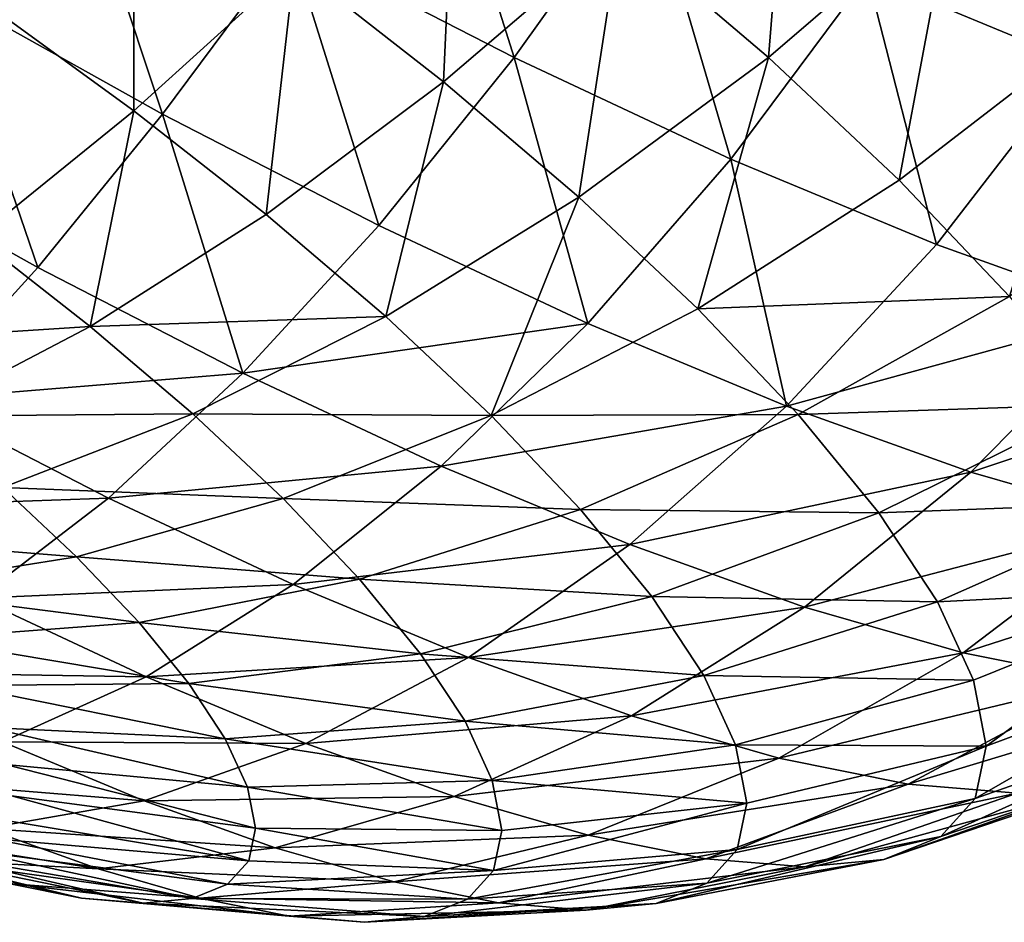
# Model space of a CAD drawing. Header units: millimetres. Extents: x 0 to 1220, y 0 to 506.
# Tile 7 of 256: x 26 to 40, y 0 to 14. Entities that reach past the tile are written whole.
import ezdxf

# ---------------------------------------------------------------- set-up
doc = ezdxf.new("R2010")
doc.units = ezdxf.units.MM
doc.header["$LTSCALE"] = 25.4
doc.layers.get('0').update_dxf_attribs({"true_color": 0xff5454})

# ---------------------------------------------------------------- blocks, each defined once
blk = doc.blocks.new('TWIG-VI-9138.STL')
at = {"color": 7, "true_color": 0xffffff}
mesh = blk.add_polyface(dxfattribs=at)
corners = [(-531.107, 33.149, 345.527), (-531.612, 28.585, 348.069), (-533.715, 30.556, 345.858), (-528.89, 31.071, 347.858)]
mesh.append_faces([[corners[k] for k in face] for face in [(0, 1, 2), (1, 0, 3)]], dxfattribs={"vtx0": -1, "color": 7})
mesh = blk.add_polyface(dxfattribs=at)
corners = [(-540.274, 28.193, 395.753), (-541.705, 32.731, 398.402), (-543.628, 29.919, 396.977), (-538.288, 30.971, 397.155)]
mesh.append_faces([[corners[k] for k in face] for face in [(0, 1, 2), (1, 0, 3)]], dxfattribs={"vtx0": -1, "color": 7})
mesh = blk.add_polyface(dxfattribs=at)
corners = [(-536.107, 32.593, 344.032), (-536.463, 28.195, 346.573), (-538.689, 30.091, 344.873), (-533.715, 30.556, 345.858)]
mesh.append_faces([[corners[k] for k in face] for face in [(0, 1, 2), (1, 0, 3)]], dxfattribs={"vtx0": -1, "color": 7})
mesh = blk.add_polyface(dxfattribs=at)
corners = [(-531.84, 28.118, 393.24), (-533.055, 32.417, 396.412), (-534.979, 29.425, 395.424), (-529.906, 31.107, 394.221)]
mesh.append_faces([[corners[k] for k in face] for face in [(0, 1, 2), (1, 0, 3)]], dxfattribs={"vtx0": -1, "color": 7})
mesh = blk.add_polyface(dxfattribs=at)
corners = [(-541.143, 32.012, 343.563), (-541.331, 27.829, 346.113), (-543.565, 29.578, 344.92), (-538.689, 30.091, 344.873)]
mesh.append_faces([[corners[k] for k in face] for face in [(0, 1, 2), (1, 0, 3)]], dxfattribs={"vtx0": -1, "color": 7})
mesh = blk.add_polyface(dxfattribs=at)
corners = [(-545.54, 27.345, 395.146), (-547.03, 31.824, 397.703), (-548.825, 29.184, 395.848), (-543.628, 29.919, 396.977)]
mesh.append_faces([[corners[k] for k in face] for face in [(0, 1, 2), (1, 0, 3)]], dxfattribs={"vtx0": -1, "color": 7})
mesh = blk.add_polyface(dxfattribs=at)
corners = [(-545.967, 31.32, 344.102), (-545.97, 27.394, 346.673), (-548.1, 28.938, 345.949), (-543.565, 29.578, 344.92)]
mesh.append_faces([[corners[k] for k in face] for face in [(0, 1, 2), (1, 0, 3)]], dxfattribs={"vtx0": -1, "color": 7})
mesh = blk.add_polyface(dxfattribs=at)
corners = [(-537.028, 26.675, 394.054), (-538.288, 30.971, 397.155), (-540.274, 28.193, 395.753), (-534.979, 29.425, 395.424)]
mesh.append_faces([[corners[k] for k in face] for face in [(0, 1, 2), (1, 0, 3)]], dxfattribs={"vtx0": -1, "color": 7})
mesh = blk.add_polyface(dxfattribs=at)
corners = [(-533.715, 30.556, 345.858), (-534.505, 26.36, 348.631), (-536.463, 28.195, 346.573), (-531.612, 28.585, 348.069)]
mesh.append_faces([[corners[k] for k in face] for face in [(0, 1, 2), (1, 0, 3)]], dxfattribs={"vtx0": -1, "color": 7})
mesh = blk.add_polyface(dxfattribs=at)
corners = [(-538.689, 30.091, 344.873), (-539.304, 26.103, 347.66), (-541.331, 27.829, 346.113), (-536.463, 28.195, 346.573)]
mesh.append_faces([[corners[k] for k in face] for face in [(0, 1, 2), (1, 0, 3)]], dxfattribs={"vtx0": -1, "color": 7})
mesh = blk.add_polyface(dxfattribs=at)
corners = [(-542.302, 25.678, 393.965), (-543.628, 29.919, 396.977), (-545.54, 27.345, 395.146), (-540.274, 28.193, 395.753)]
mesh.append_faces([[corners[k] for k in face] for face in [(0, 1, 2), (1, 0, 3)]], dxfattribs={"vtx0": -1, "color": 7})
mesh = blk.add_polyface(dxfattribs=at)
corners = [(-543.565, 29.578, 344.92), (-543.99, 25.843, 347.731), (-545.97, 27.394, 346.673), (-541.331, 27.829, 346.113)]
mesh.append_faces([[corners[k] for k in face] for face in [(0, 1, 2), (1, 0, 3)]], dxfattribs={"vtx0": -1, "color": 7})
mesh = blk.add_polyface(dxfattribs=at)
corners = [(-533.947, 25.393, 391.911), (-534.979, 29.425, 395.424), (-537.028, 26.675, 394.054), (-531.84, 28.118, 393.24)]
mesh.append_faces([[corners[k] for k in face] for face in [(0, 1, 2), (1, 0, 3)]], dxfattribs={"vtx0": -1, "color": 7})
mesh = blk.add_polyface(dxfattribs=at)
corners = [(-547.411, 25.049, 392.941), (-548.825, 29.184, 395.848), (-550.527, 26.794, 393.607), (-545.54, 27.345, 395.146)]
mesh.append_faces([[corners[k] for k in face] for face in [(0, 1, 2), (1, 0, 3)]], dxfattribs={"vtx0": -1, "color": 7})
mesh = blk.add_polyface(dxfattribs=at)
corners = [(-548.1, 28.938, 345.949), (-548.321, 25.495, 348.796), (-550.145, 26.817, 348.175), (-545.97, 27.394, 346.673)]
mesh.append_faces([[corners[k] for k in face] for face in [(0, 1, 2), (1, 0, 3)]], dxfattribs={"vtx0": -1, "color": 7})
mesh = blk.add_polyface(dxfattribs=at)
corners = [(-531.612, 28.585, 348.069), (-532.85, 24.618, 351.011), (-534.505, 26.36, 348.631), (-529.834, 26.713, 350.626)]
mesh.append_faces([[corners[k] for k in face] for face in [(0, 1, 2), (1, 0, 3)]], dxfattribs={"vtx0": -1, "color": 7})
mesh = blk.add_polyface(dxfattribs=at)
corners = [(-539.168, 24.212, 392.325), (-540.274, 28.193, 395.753), (-542.302, 25.678, 393.965), (-537.028, 26.675, 394.054)]
mesh.append_faces([[corners[k] for k in face] for face in [(0, 1, 2), (1, 0, 3)]], dxfattribs={"vtx0": -1, "color": 7})
mesh = blk.add_polyface(dxfattribs=at)
corners = [(-536.463, 28.195, 346.573), (-537.522, 24.433, 349.534), (-539.304, 26.103, 347.66), (-534.505, 26.36, 348.631)]
mesh.append_faces([[corners[k] for k in face] for face in [(0, 1, 2), (1, 0, 3)]], dxfattribs={"vtx0": -1, "color": 7})
mesh = blk.add_polyface(dxfattribs=at)
corners = [(-531.087, 24.37, 389.362), (-531.84, 28.118, 393.24), (-533.947, 25.393, 391.911), (-528.925, 27.076, 390.642)]
mesh.append_faces([[corners[k] for k in face] for face in [(0, 1, 2), (1, 0, 3)]], dxfattribs={"vtx0": -1, "color": 7})
mesh = blk.add_polyface(dxfattribs=at)
corners = [(-541.331, 27.829, 346.113), (-542.194, 24.314, 349.102), (-543.99, 25.843, 347.731), (-539.304, 26.103, 347.66)]
mesh.append_faces([[corners[k] for k in face] for face in [(0, 1, 2), (1, 0, 3)]], dxfattribs={"vtx0": -1, "color": 7})
mesh = blk.add_polyface(dxfattribs=at)
corners = [(-545.97, 27.394, 346.673), (-546.625, 24.167, 349.701), (-548.321, 25.495, 348.796), (-543.99, 25.843, 347.731)]
mesh.append_faces([[corners[k] for k in face] for face in [(0, 1, 2), (1, 0, 3)]], dxfattribs={"vtx0": -1, "color": 7})
mesh = blk.add_polyface(dxfattribs=at)
corners = [(-544.338, 23.467, 391.82), (-545.54, 27.345, 395.146), (-547.411, 25.049, 392.941), (-542.302, 25.678, 393.965)]
mesh.append_faces([[corners[k] for k in face] for face in [(0, 1, 2), (1, 0, 3)]], dxfattribs={"vtx0": -1, "color": 7})
mesh = blk.add_polyface(dxfattribs=at)
corners = [(-549.21, 23.069, 390.396), (-550.527, 26.794, 393.607), (-552.111, 24.693, 391.016), (-547.411, 25.049, 392.941)]
mesh.append_faces([[corners[k] for k in face] for face in [(0, 1, 2), (1, 0, 3)]], dxfattribs={"vtx0": -1, "color": 7})
mesh = blk.add_polyface(dxfattribs=at)
corners = [(-536.193, 22.975, 390.256), (-537.028, 26.675, 394.054), (-539.168, 24.212, 392.325), (-533.947, 25.393, 391.911)]
mesh.append_faces([[corners[k] for k in face] for face in [(0, 1, 2), (1, 0, 3)]], dxfattribs={"vtx0": -1, "color": 7})
mesh = blk.add_polyface(dxfattribs=at)
corners = [(-532.85, 24.618, 351.011), (-537.522, 24.433, 349.534), (-534.505, 26.36, 348.631), (-536.016, 22.847, 351.7)]
mesh.append_faces([[corners[k] for k in face] for face in [(0, 1, 2), (1, 0, 3)]], dxfattribs={"vtx0": -1, "color": 7})
mesh = blk.add_polyface(dxfattribs=at)
corners = [(-539.304, 26.103, 347.66), (-540.615, 22.834, 350.762), (-542.194, 24.314, 349.102), (-537.522, 24.433, 349.534)]
mesh.append_faces([[corners[k] for k in face] for face in [(0, 1, 2), (1, 0, 3)]], dxfattribs={"vtx0": -1, "color": 7})
mesh = blk.add_polyface(dxfattribs=at)
corners = [(-542.194, 24.314, 349.102), (-546.625, 24.167, 349.701), (-543.99, 25.843, 347.731), (-545.087, 22.857, 350.876)]
mesh.append_faces([[corners[k] for k in face] for face in [(0, 1, 2), (1, 0, 3)]], dxfattribs={"vtx0": -1, "color": 7})
mesh = blk.add_polyface(dxfattribs=at)
corners = [(-539.168, 24.212, 392.325), (-544.338, 23.467, 391.82), (-541.364, 22.077, 390.264), (-542.302, 25.678, 393.965)]
mesh.append_faces([[corners[k] for k in face] for face in [(0, 1, 2), (1, 0, 3)]], dxfattribs={"vtx0": -1, "color": 7})
mesh = blk.add_polyface(dxfattribs=at)
corners = [(-546.625, 24.167, 349.701), (-550.578, 23.912, 351.252), (-548.321, 25.495, 348.796), (-549.191, 22.826, 351.992)]
mesh.append_faces([[corners[k] for k in face] for face in [(0, 1, 2), (1, 0, 3)]], dxfattribs={"vtx0": -1, "color": 7})
mesh = blk.add_polyface(dxfattribs=at)
corners = [(-531.087, 24.37, 389.362), (-536.193, 22.975, 390.256), (-533.431, 21.987, 387.794), (-533.947, 25.393, 391.911)]
mesh.append_faces([[corners[k] for k in face] for face in [(0, 1, 2), (1, 0, 3)]], dxfattribs={"vtx0": -1, "color": 7})
mesh = blk.add_polyface(dxfattribs=at)
corners = [(-544.338, 23.467, 391.82), (-549.21, 23.069, 390.396), (-546.35, 21.597, 389.352), (-547.411, 25.049, 392.941)]
mesh.append_faces([[corners[k] for k in face] for face in [(0, 1, 2), (1, 0, 3)]], dxfattribs={"vtx0": -1, "color": 7})
mesh = blk.add_polyface(dxfattribs=at)
corners = [(-531.528, 23, 353.67), (-536.016, 22.847, 351.7), (-532.85, 24.618, 351.011), (-534.812, 21.374, 354.12)]
mesh.append_faces([[corners[k] for k in face] for face in [(0, 1, 2), (1, 0, 3)]], dxfattribs={"vtx0": -1, "color": 7})
mesh = blk.add_polyface(dxfattribs=at)
corners = [(-536.016, 22.847, 351.7), (-540.615, 22.834, 350.762), (-537.522, 24.433, 349.534), (-539.28, 21.428, 352.682)]
mesh.append_faces([[corners[k] for k in face] for face in [(0, 1, 2), (1, 0, 3)]], dxfattribs={"vtx0": -1, "color": 7})
mesh = blk.add_polyface(dxfattribs=at)
corners = [(-528.498, 23.624, 386.452), (-533.431, 21.987, 387.794), (-530.932, 21.267, 384.984), (-531.087, 24.37, 389.362)]
mesh.append_faces([[corners[k] for k in face] for face in [(0, 1, 2), (1, 0, 3)]], dxfattribs={"vtx0": -1, "color": 7})
mesh = blk.add_polyface(dxfattribs=at)
corners = [(-540.615, 22.834, 350.762), (-545.087, 22.857, 350.876), (-542.194, 24.314, 349.102), (-543.734, 21.589, 352.298)]
mesh.append_faces([[corners[k] for k in face] for face in [(0, 1, 2), (1, 0, 3)]], dxfattribs={"vtx0": -1, "color": 7})
mesh = blk.add_polyface(dxfattribs=at)
corners = [(-536.193, 22.975, 390.256), (-541.364, 22.077, 390.264), (-538.541, 20.902, 388.3), (-539.168, 24.212, 392.325)]
mesh.append_faces([[corners[k] for k in face] for face in [(0, 1, 2), (1, 0, 3)]], dxfattribs={"vtx0": -1, "color": 7})
mesh = blk.add_polyface(dxfattribs=at)
corners = [(-545.087, 22.857, 350.876), (-549.191, 22.826, 351.992), (-546.625, 24.167, 349.701), (-547.934, 21.755, 352.952)]
mesh.append_faces([[corners[k] for k in face] for face in [(0, 1, 2), (1, 0, 3)]], dxfattribs={"vtx0": -1, "color": 7})
mesh = blk.add_polyface(dxfattribs=at)
corners = [(-541.364, 22.077, 390.264), (-546.35, 21.597, 389.352), (-543.582, 20.303, 387.904), (-544.338, 23.467, 391.82)]
mesh.append_faces([[corners[k] for k in face] for face in [(0, 1, 2), (1, 0, 3)]], dxfattribs={"vtx0": -1, "color": 7})
mesh = blk.add_polyface(dxfattribs=at)
corners = [(-546.35, 21.597, 389.352), (-550.908, 21.437, 387.553), (-548.305, 20.097, 386.603), (-549.21, 23.069, 390.396)]
mesh.append_faces([[corners[k] for k in face] for face in [(0, 1, 2), (1, 0, 3)]], dxfattribs={"vtx0": -1, "color": 7})
mesh = blk.add_polyface(dxfattribs=at)
corners = [(-533.431, 21.987, 387.794), (-538.541, 20.902, 388.3), (-535.921, 19.965, 385.965), (-536.193, 22.975, 390.256)]
mesh.append_faces([[corners[k] for k in face] for face in [(0, 1, 2), (1, 0, 3)]], dxfattribs={"vtx0": -1, "color": 7})
mesh = blk.add_polyface(dxfattribs=at)
corners = [(-530.562, 21.535, 356.561), (-534.812, 21.374, 354.12), (-531.528, 23, 353.67), (-533.933, 20.041, 356.752)]
mesh.append_faces([[corners[k] for k in face] for face in [(0, 1, 2), (1, 0, 3)]], dxfattribs={"vtx0": -1, "color": 7})
mesh = blk.add_polyface(dxfattribs=at)
corners = [(-543.734, 21.589, 352.298), (-547.934, 21.755, 352.952), (-545.087, 22.857, 350.876), (-546.828, 20.719, 354.115)]
mesh.append_faces([[corners[k] for k in face] for face in [(0, 1, 2), (1, 0, 3)]], dxfattribs={"vtx0": -1, "color": 7})
mesh = blk.add_polyface(dxfattribs=at)
corners = [(-539.28, 21.428, 352.682), (-543.734, 21.589, 352.298), (-540.615, 22.834, 350.762), (-542.59, 20.385, 353.942)]
mesh.append_faces([[corners[k] for k in face] for face in [(0, 1, 2), (1, 0, 3)]], dxfattribs={"vtx0": -1, "color": 7})
mesh = blk.add_polyface(dxfattribs=at)
corners = [(-534.812, 21.374, 354.12), (-539.28, 21.428, 352.682), (-536.016, 22.847, 351.7), (-538.213, 20.123, 354.828)]
mesh.append_faces([[corners[k] for k in face] for face in [(0, 1, 2), (1, 0, 3)]], dxfattribs={"vtx0": -1, "color": 7})
mesh = blk.add_polyface(dxfattribs=at)
corners = [(-538.541, 20.902, 388.3), (-543.582, 20.303, 387.904), (-540.955, 19.21, 386.077), (-541.364, 22.077, 390.264)]
mesh.append_faces([[corners[k] for k in face] for face in [(0, 1, 2), (1, 0, 3)]], dxfattribs={"vtx0": -1, "color": 7})
mesh = blk.add_polyface(dxfattribs=at)
corners = [(-530.932, 21.267, 384.984), (-535.921, 19.965, 385.965), (-533.549, 19.282, 383.298), (-533.431, 21.987, 387.794)]
mesh.append_faces([[corners[k] for k in face] for face in [(0, 1, 2), (1, 0, 3)]], dxfattribs={"vtx0": -1, "color": 7})
mesh = blk.add_polyface(dxfattribs=at)
corners = [(-546.828, 20.719, 354.115), (-550.69, 21.027, 355.298), (-547.934, 21.755, 352.952), (-549.847, 20.237, 356.185)]
mesh.append_faces([[corners[k] for k in face] for face in [(0, 1, 2), (1, 0, 3)]], dxfattribs={"vtx0": -1, "color": 7})
mesh = blk.add_polyface(dxfattribs=at)
corners = [(-543.582, 20.303, 387.904), (-548.305, 20.097, 386.603), (-545.785, 18.919, 385.284), (-546.35, 21.597, 389.352)]
mesh.append_faces([[corners[k] for k in face] for face in [(0, 1, 2), (1, 0, 3)]], dxfattribs={"vtx0": -1, "color": 7})
mesh = blk.add_polyface(dxfattribs=at)
corners = [(-542.59, 20.385, 353.942), (-546.828, 20.719, 354.115), (-543.734, 21.589, 352.298), (-545.893, 19.735, 355.46)]
mesh.append_faces([[corners[k] for k in face] for face in [(0, 1, 2), (1, 0, 3)]], dxfattribs={"vtx0": -1, "color": 7})
mesh = blk.add_polyface(dxfattribs=at)
corners = [(-529.97, 20.25, 359.632), (-533.933, 20.041, 356.752), (-530.562, 21.535, 356.561), (-533.394, 18.87, 359.548)]
mesh.append_faces([[corners[k] for k in face] for face in [(0, 1, 2), (1, 0, 3)]], dxfattribs={"vtx0": -1, "color": 7})
mesh = blk.add_polyface(dxfattribs=at)
corners = [(-538.213, 20.123, 354.828), (-542.59, 20.385, 353.942), (-539.28, 21.428, 352.682), (-541.677, 19.267, 355.78)]
mesh.append_faces([[corners[k] for k in face] for face in [(0, 1, 2), (1, 0, 3)]], dxfattribs={"vtx0": -1, "color": 7})
mesh = blk.add_polyface(dxfattribs=at)
corners = [(-533.933, 20.041, 356.752), (-538.213, 20.123, 354.828), (-534.812, 21.374, 354.12), (-537.434, 18.941, 357.16)]
mesh.append_faces([[corners[k] for k in face] for face in [(0, 1, 2), (1, 0, 3)]], dxfattribs={"vtx0": -1, "color": 7})
mesh = blk.add_polyface(dxfattribs=at)
corners = [(-528.739, 20.827, 381.876), (-533.549, 19.282, 383.298), (-531.469, 18.864, 380.349), (-530.932, 21.267, 384.984)]
mesh.append_faces([[corners[k] for k in face] for face in [(0, 1, 2), (1, 0, 3)]], dxfattribs={"vtx0": -1, "color": 7})
mesh = blk.add_polyface(dxfattribs=at)
corners = [(-535.921, 19.965, 385.965), (-540.955, 19.21, 386.077), (-538.516, 18.337, 383.903), (-538.541, 20.902, 388.3)]
mesh.append_faces([[corners[k] for k in face] for face in [(0, 1, 2), (1, 0, 3)]], dxfattribs={"vtx0": -1, "color": 7})
mesh = blk.add_polyface(dxfattribs=at)
corners = [(-545.893, 19.735, 355.46), (-549.847, 20.237, 356.185), (-546.828, 20.719, 354.115), (-549.135, 19.487, 357.209)]
mesh.append_faces([[corners[k] for k in face] for face in [(0, 1, 2), (1, 0, 3)]], dxfattribs={"vtx0": -1, "color": 7})
mesh = blk.add_polyface(dxfattribs=at)
corners = [(-541.677, 19.267, 355.78), (-545.893, 19.735, 355.46), (-542.59, 20.385, 353.942), (-545.146, 18.821, 356.962)]
mesh.append_faces([[corners[k] for k in face] for face in [(0, 1, 2), (1, 0, 3)]], dxfattribs={"vtx0": -1, "color": 7})
mesh = blk.add_polyface(dxfattribs=at)
corners = [(-540.955, 19.21, 386.077), (-545.785, 18.919, 385.284), (-543.393, 17.923, 383.621), (-543.582, 20.303, 387.904)]
mesh.append_faces([[corners[k] for k in face] for face in [(0, 1, 2), (1, 0, 3)]], dxfattribs={"vtx0": -1, "color": 7})
mesh = blk.add_polyface(dxfattribs=at)
corners = [(-529.97, 20.25, 359.632), (-533.204, 17.884, 362.458), (-533.394, 18.87, 359.548), (-529.762, 19.166, 362.829)]
mesh.append_faces([[corners[k] for k in face] for face in [(0, 1, 2), (1, 0, 3)]], dxfattribs={"vtx0": -1, "color": 7})
mesh = blk.add_polyface(dxfattribs=at)
corners = [(-545.785, 18.919, 385.284), (-550.171, 18.991, 383.615), (-547.938, 17.947, 382.446), (-548.305, 20.097, 386.603)]
mesh.append_faces([[corners[k] for k in face] for face in [(0, 1, 2), (1, 0, 3)]], dxfattribs={"vtx0": -1, "color": 7})
mesh = blk.add_polyface(dxfattribs=at)
corners = [(-537.434, 18.941, 357.16), (-541.677, 19.267, 355.78), (-538.213, 20.123, 354.828), (-541.009, 18.255, 357.778)]
mesh.append_faces([[corners[k] for k in face] for face in [(0, 1, 2), (1, 0, 3)]], dxfattribs={"vtx0": -1, "color": 7})
mesh = blk.add_polyface(dxfattribs=at)
corners = [(-533.549, 19.282, 383.298), (-538.516, 18.337, 383.903), (-536.308, 17.701, 381.421), (-535.921, 19.965, 385.965)]
mesh.append_faces([[corners[k] for k in face] for face in [(0, 1, 2), (1, 0, 3)]], dxfattribs={"vtx0": -1, "color": 7})
mesh = blk.add_polyface(dxfattribs=at)
corners = [(-533.394, 18.87, 359.548), (-537.434, 18.941, 357.16), (-533.933, 20.041, 356.752), (-536.956, 17.904, 359.638)]
mesh.append_faces([[corners[k] for k in face] for face in [(0, 1, 2), (1, 0, 3)]], dxfattribs={"vtx0": -1, "color": 7})
mesh = blk.add_polyface(dxfattribs=at)
corners = [(-545.146, 18.821, 356.962), (-549.135, 19.487, 357.209), (-545.893, 19.735, 355.46), (-548.566, 18.79, 358.354)]
mesh.append_faces([[corners[k] for k in face] for face in [(0, 1, 2), (1, 0, 3)]], dxfattribs={"vtx0": -1, "color": 7})
mesh = blk.add_polyface(dxfattribs=at)
corners = [(-541.009, 18.255, 357.778), (-545.146, 18.821, 356.962), (-541.677, 19.267, 355.78), (-544.6, 17.993, 358.595)]
mesh.append_faces([[corners[k] for k in face] for face in [(0, 1, 2), (1, 0, 3)]], dxfattribs={"vtx0": -1, "color": 7})
mesh = blk.add_polyface(dxfattribs=at)
corners = [(-538.516, 18.337, 383.903), (-543.393, 17.923, 383.621), (-541.173, 17.129, 381.642), (-540.955, 19.21, 386.077)]
mesh.append_faces([[corners[k] for k in face] for face in [(0, 1, 2), (1, 0, 3)]], dxfattribs={"vtx0": -1, "color": 7})
mesh = blk.add_polyface(dxfattribs=at)
corners = [(-531.469, 18.864, 380.349), (-536.308, 17.701, 381.421), (-534.371, 17.312, 378.676), (-533.549, 19.282, 383.298)]
mesh.append_faces([[corners[k] for k in face] for face in [(0, 1, 2), (1, 0, 3)]], dxfattribs={"vtx0": -1, "color": 7})
mesh = blk.add_polyface(dxfattribs=at)
corners = [(-529.762, 19.166, 362.829), (-533.368, 17.099, 365.43), (-533.204, 17.884, 362.458), (-529.941, 18.304, 366.094)]
mesh.append_faces([[corners[k] for k in face] for face in [(0, 1, 2), (1, 0, 3)]], dxfattribs={"vtx0": -1, "color": 7})
mesh = blk.add_polyface(dxfattribs=at)
corners = [(-543.393, 17.923, 383.621), (-547.938, 17.947, 382.446), (-545.818, 17.065, 380.972), (-545.785, 18.919, 385.284)]
mesh.append_faces([[corners[k] for k in face] for face in [(0, 1, 2), (1, 0, 3)]], dxfattribs={"vtx0": -1, "color": 7})
mesh = blk.add_polyface(dxfattribs=at)
corners = [(-536.956, 17.904, 359.638), (-541.009, 18.255, 357.778), (-537.434, 18.941, 357.16), (-540.6, 17.367, 359.9)]
mesh.append_faces([[corners[k] for k in face] for face in [(0, 1, 2), (1, 0, 3)]], dxfattribs={"vtx0": -1, "color": 7})
mesh = blk.add_polyface(dxfattribs=at)
corners = [(-544.6, 17.993, 358.595), (-548.566, 18.79, 358.354), (-545.146, 18.821, 356.962), (-548.15, 18.159, 359.599)]
mesh.append_faces([[corners[k] for k in face] for face in [(0, 1, 2), (1, 0, 3)]], dxfattribs={"vtx0": -1, "color": 7})
mesh = blk.add_polyface(dxfattribs=at)
corners = [(-533.204, 17.884, 362.458), (-536.956, 17.904, 359.638), (-533.394, 18.87, 359.548), (-536.788, 17.03, 362.217)]
mesh.append_faces([[corners[k] for k in face] for face in [(0, 1, 2), (1, 0, 3)]], dxfattribs={"vtx0": -1, "color": 7})
mesh = blk.add_polyface(dxfattribs=at)
corners = [(-529.716, 18.72, 377.17), (-534.371, 17.312, 378.676), (-532.74, 17.178, 375.717), (-531.469, 18.864, 380.349)]
mesh.append_faces([[corners[k] for k in face] for face in [(0, 1, 2), (1, 0, 3)]], dxfattribs={"vtx0": -1, "color": 7})
mesh = blk.add_polyface(dxfattribs=at)
corners = [(-536.308, 17.701, 381.421), (-541.173, 17.129, 381.642), (-539.164, 16.55, 379.383), (-538.516, 18.337, 383.903)]
mesh.append_faces([[corners[k] for k in face] for face in [(0, 1, 2), (1, 0, 3)]], dxfattribs={"vtx0": -1, "color": 7})
mesh = blk.add_polyface(dxfattribs=at)
corners = [(-529.941, 18.304, 366.094), (-533.881, 16.53, 368.411), (-533.368, 17.099, 365.43), (-530.505, 17.678, 369.369)]
mesh.append_faces([[corners[k] for k in face] for face in [(0, 1, 2), (1, 0, 3)]], dxfattribs={"vtx0": -1, "color": 7})
mesh = blk.add_polyface(dxfattribs=at)
corners = [(-544.266, 17.267, 360.33), (-548.15, 18.159, 359.599), (-544.6, 17.993, 358.595), (-547.895, 17.606, 360.922)]
mesh.append_faces([[corners[k] for k in face] for face in [(0, 1, 2), (1, 0, 3)]], dxfattribs={"vtx0": -1, "color": 7})
mesh = blk.add_polyface(dxfattribs=at)
corners = [(-540.6, 17.367, 359.9), (-544.6, 17.993, 358.595), (-541.009, 18.255, 357.778), (-544.266, 17.267, 360.33)]
mesh.append_faces([[corners[k] for k in face] for face in [(0, 1, 2), (1, 0, 3)]], dxfattribs={"vtx0": -1, "color": 7})
mesh = blk.add_polyface(dxfattribs=at)
corners = [(-545.818, 17.065, 380.972), (-550.006, 17.403, 379.436), (-548.191, 16.648, 378.173), (-547.938, 17.947, 382.446)]
mesh.append_faces([[corners[k] for k in face] for face in [(0, 1, 2), (1, 0, 3)]], dxfattribs={"vtx0": -1, "color": 7})
mesh = blk.add_polyface(dxfattribs=at)
corners = [(-541.173, 17.129, 381.642), (-545.818, 17.065, 380.972), (-543.851, 16.361, 379.218), (-543.393, 17.923, 383.621)]
mesh.append_faces([[corners[k] for k in face] for face in [(0, 1, 2), (1, 0, 3)]], dxfattribs={"vtx0": -1, "color": 7})
mesh = blk.add_polyface(dxfattribs=at)
corners = [(-536.788, 17.03, 362.217), (-540.6, 17.367, 359.9), (-536.956, 17.904, 359.638), (-540.456, 16.618, 362.109)]
mesh.append_faces([[corners[k] for k in face] for face in [(0, 1, 2), (1, 0, 3)]], dxfattribs={"vtx0": -1, "color": 7})
mesh = blk.add_polyface(dxfattribs=at)
corners = [(-533.204, 17.884, 362.458), (-536.933, 16.334, 364.851), (-536.788, 17.03, 362.217), (-533.368, 17.099, 365.43)]
mesh.append_faces([[corners[k] for k in face] for face in [(0, 1, 2), (1, 0, 3)]], dxfattribs={"vtx0": -1, "color": 7})
mesh = blk.add_polyface(dxfattribs=at)
corners = [(-534.371, 17.312, 378.676), (-539.164, 16.55, 379.383), (-537.401, 16.196, 376.884), (-536.308, 17.701, 381.421)]
mesh.append_faces([[corners[k] for k in face] for face in [(0, 1, 2), (1, 0, 3)]], dxfattribs={"vtx0": -1, "color": 7})
mesh = blk.add_polyface(dxfattribs=at)
corners = [(-544.148, 16.654, 362.136), (-547.895, 17.606, 360.922), (-544.266, 17.267, 360.33), (-547.805, 17.139, 362.298)]
mesh.append_faces([[corners[k] for k in face] for face in [(0, 1, 2), (1, 0, 3)]], dxfattribs={"vtx0": -1, "color": 7})
mesh = blk.add_polyface(dxfattribs=at)
corners = [(-530.505, 17.678, 369.369), (-534.736, 16.186, 371.349), (-533.881, 16.53, 368.411), (-531.444, 17.301, 372.596)]
mesh.append_faces([[corners[k] for k in face] for face in [(0, 1, 2), (1, 0, 3)]], dxfattribs={"vtx0": -1, "color": 7})
mesh = blk.add_polyface(dxfattribs=at)
corners = [(-540.456, 16.618, 362.109), (-544.266, 17.267, 360.33), (-540.6, 17.367, 359.9), (-544.148, 16.654, 362.136)]
mesh.append_faces([[corners[k] for k in face] for face in [(0, 1, 2), (1, 0, 3)]], dxfattribs={"vtx0": -1, "color": 7})
mesh = blk.add_polyface(dxfattribs=at)
corners = [(-532.74, 17.178, 375.717), (-537.401, 16.196, 376.884), (-535.916, 16.074, 374.19), (-534.371, 17.312, 378.676)]
mesh.append_faces([[corners[k] for k in face] for face in [(0, 1, 2), (1, 0, 3)]], dxfattribs={"vtx0": -1, "color": 7})
mesh = blk.add_polyface(dxfattribs=at)
corners = [(-531.444, 17.301, 372.596), (-535.916, 16.074, 374.19), (-534.736, 16.186, 371.349), (-532.74, 17.178, 375.717)]
mesh.append_faces([[corners[k] for k in face] for face in [(0, 1, 2), (1, 0, 3)]], dxfattribs={"vtx0": -1, "color": 7})
mesh = blk.add_polyface(dxfattribs=at)
corners = [(-544.25, 16.167, 363.981), (-547.805, 17.139, 362.298), (-544.148, 16.654, 362.136), (-547.882, 16.768, 363.704)]
mesh.append_faces([[corners[k] for k in face] for face in [(0, 1, 2), (1, 0, 3)]], dxfattribs={"vtx0": -1, "color": 7})
mesh = blk.add_polyface(dxfattribs=at)
corners = [(-539.164, 16.55, 379.383), (-543.851, 16.361, 379.218), (-542.07, 15.848, 377.216), (-541.173, 17.129, 381.642)]
mesh.append_faces([[corners[k] for k in face] for face in [(0, 1, 2), (1, 0, 3)]], dxfattribs={"vtx0": -1, "color": 7})
mesh = blk.add_polyface(dxfattribs=at)
corners = [(-543.851, 16.361, 379.218), (-548.191, 16.648, 378.173), (-546.505, 16.045, 376.671), (-545.818, 17.065, 380.972)]
mesh.append_faces([[corners[k] for k in face] for face in [(0, 1, 2), (1, 0, 3)]], dxfattribs={"vtx0": -1, "color": 7})
mesh = blk.add_polyface(dxfattribs=at)
corners = [(-536.788, 17.03, 362.217), (-540.58, 16.022, 364.365), (-540.456, 16.618, 362.109), (-536.933, 16.334, 364.851)]
mesh.append_faces([[corners[k] for k in face] for face in [(0, 1, 2), (1, 0, 3)]], dxfattribs={"vtx0": -1, "color": 7})
mesh = blk.add_polyface(dxfattribs=at)
corners = [(-533.368, 17.099, 365.43), (-537.388, 15.83, 367.493), (-536.933, 16.334, 364.851), (-533.881, 16.53, 368.411)]
mesh.append_faces([[corners[k] for k in face] for face in [(0, 1, 2), (1, 0, 3)]], dxfattribs={"vtx0": -1, "color": 7})
mesh = blk.add_polyface(dxfattribs=at)
corners = [(-546.505, 16.045, 376.671), (-550.472, 16.679, 375.27), (-549.094, 16.186, 374.042), (-548.191, 16.648, 378.173)]
mesh.append_faces([[corners[k] for k in face] for face in [(0, 1, 2), (1, 0, 3)]], dxfattribs={"vtx0": -1, "color": 7})
mesh = blk.add_polyface(dxfattribs=at)
corners = [(-544.25, 16.167, 363.981), (-548.125, 16.498, 365.114), (-547.882, 16.768, 363.704), (-544.568, 15.814, 365.831)]
mesh.append_faces([[corners[k] for k in face] for face in [(0, 1, 2), (1, 0, 3)]], dxfattribs={"vtx0": -1, "color": 7})
mesh = blk.add_polyface(dxfattribs=at)
corners = [(-540.58, 16.022, 364.365), (-544.148, 16.654, 362.136), (-540.456, 16.618, 362.109), (-544.25, 16.167, 363.981)]
mesh.append_faces([[corners[k] for k in face] for face in [(0, 1, 2), (1, 0, 3)]], dxfattribs={"vtx0": -1, "color": 7})
mesh = blk.add_polyface(dxfattribs=at)
corners = [(-537.401, 16.196, 376.884), (-542.07, 15.848, 377.216), (-540.507, 15.534, 375.002), (-539.164, 16.55, 379.383)]
mesh.append_faces([[corners[k] for k in face] for face in [(0, 1, 2), (1, 0, 3)]], dxfattribs={"vtx0": -1, "color": 7})
mesh = blk.add_polyface(dxfattribs=at)
corners = [(-533.881, 16.53, 368.411), (-538.146, 15.525, 370.096), (-537.388, 15.83, 367.493), (-534.736, 16.186, 371.349)]
mesh.append_faces([[corners[k] for k in face] for face in [(0, 1, 2), (1, 0, 3)]], dxfattribs={"vtx0": -1, "color": 7})
mesh = blk.add_polyface(dxfattribs=at)
corners = [(-546.753, 15.607, 371.089), (-550.624, 16.508, 370.304), (-549.79, 16.341, 369.122), (-547.847, 15.827, 372.64)]
mesh.append_faces([[corners[k] for k in face] for face in [(0, 1, 2), (1, 0, 3)]], dxfattribs={"vtx0": -1, "color": 7})
mesh = blk.add_polyface(dxfattribs=at)
corners = [(-544.568, 15.814, 365.831), (-548.529, 16.336, 366.504), (-548.125, 16.498, 365.114), (-545.099, 15.601, 367.654)]
mesh.append_faces([[corners[k] for k in face] for face in [(0, 1, 2), (1, 0, 3)]], dxfattribs={"vtx0": -1, "color": 7})
mesh = blk.add_polyface(dxfattribs=at)
corners = [(-545.831, 15.531, 369.417), (-549.79, 16.341, 369.122), (-549.088, 16.283, 367.848), (-546.753, 15.607, 371.089)]
mesh.append_faces([[corners[k] for k in face] for face in [(0, 1, 2), (1, 0, 3)]], dxfattribs={"vtx0": -1, "color": 7})
mesh = blk.add_polyface(dxfattribs=at)
corners = [(-545.099, 15.601, 367.654), (-549.088, 16.283, 367.848), (-548.529, 16.336, 366.504), (-545.831, 15.531, 369.417)]
mesh.append_faces([[corners[k] for k in face] for face in [(0, 1, 2), (1, 0, 3)]], dxfattribs={"vtx0": -1, "color": 7})
mesh = blk.add_polyface(dxfattribs=at)
corners = [(-542.07, 15.848, 377.216), (-546.505, 16.045, 376.671), (-544.98, 15.605, 374.956), (-543.851, 16.361, 379.218)]
mesh.append_faces([[corners[k] for k in face] for face in [(0, 1, 2), (1, 0, 3)]], dxfattribs={"vtx0": -1, "color": 7})
mesh = blk.add_polyface(dxfattribs=at)
corners = [(-536.933, 16.334, 364.851), (-540.97, 15.59, 366.628), (-540.58, 16.022, 364.365), (-537.388, 15.83, 367.493)]
mesh.append_faces([[corners[k] for k in face] for face in [(0, 1, 2), (1, 0, 3)]], dxfattribs={"vtx0": -1, "color": 7})
mesh = blk.add_polyface(dxfattribs=at)
corners = [(-544.98, 15.605, 374.956), (-549.094, 16.186, 374.042), (-547.847, 15.827, 372.64), (-546.505, 16.045, 376.671)]
mesh.append_faces([[corners[k] for k in face] for face in [(0, 1, 2), (1, 0, 3)]], dxfattribs={"vtx0": -1, "color": 7})
mesh = blk.add_polyface(dxfattribs=at)
corners = [(-540.58, 16.022, 364.365), (-544.568, 15.814, 365.831), (-544.25, 16.167, 363.981), (-540.97, 15.59, 366.628)]
mesh.append_faces([[corners[k] for k in face] for face in [(0, 1, 2), (1, 0, 3)]], dxfattribs={"vtx0": -1, "color": 7})
mesh = blk.add_polyface(dxfattribs=at)
corners = [(-535.916, 16.074, 374.19), (-540.507, 15.534, 375.002), (-539.192, 15.426, 372.614), (-537.401, 16.196, 376.884)]
mesh.append_faces([[corners[k] for k in face] for face in [(0, 1, 2), (1, 0, 3)]], dxfattribs={"vtx0": -1, "color": 7})
mesh = blk.add_polyface(dxfattribs=at)
corners = [(-534.736, 16.186, 371.349), (-539.192, 15.426, 372.614), (-538.146, 15.525, 370.096), (-535.916, 16.074, 374.19)]
mesh.append_faces([[corners[k] for k in face] for face in [(0, 1, 2), (1, 0, 3)]], dxfattribs={"vtx0": -1, "color": 7})
mesh = blk.add_polyface(dxfattribs=at)
corners = [(-543.642, 15.337, 373.06), (-547.847, 15.827, 372.64), (-546.753, 15.607, 371.089), (-544.98, 15.605, 374.956)]
mesh.append_faces([[corners[k] for k in face] for face in [(0, 1, 2), (1, 0, 3)]], dxfattribs={"vtx0": -1, "color": 7})
mesh = blk.add_polyface(dxfattribs=at)
corners = [(-540.97, 15.59, 366.628), (-545.099, 15.601, 367.654), (-544.568, 15.814, 365.831), (-541.619, 15.329, 368.858)]
mesh.append_faces([[corners[k] for k in face] for face in [(0, 1, 2), (1, 0, 3)]], dxfattribs={"vtx0": -1, "color": 7})
mesh = blk.add_polyface(dxfattribs=at)
corners = [(-540.507, 15.534, 375.002), (-544.98, 15.605, 374.956), (-543.642, 15.337, 373.06), (-542.07, 15.848, 377.216)]
mesh.append_faces([[corners[k] for k in face] for face in [(0, 1, 2), (1, 0, 3)]], dxfattribs={"vtx0": -1, "color": 7})
mesh = blk.add_polyface(dxfattribs=at)
corners = [(-537.388, 15.83, 367.493), (-541.619, 15.329, 368.858), (-540.97, 15.59, 366.628), (-538.146, 15.525, 370.096)]
mesh.append_faces([[corners[k] for k in face] for face in [(0, 1, 2), (1, 0, 3)]], dxfattribs={"vtx0": -1, "color": 7})
mesh = blk.add_polyface(dxfattribs=at)
corners = [(-542.515, 15.244, 371.015), (-546.753, 15.607, 371.089), (-545.831, 15.531, 369.417), (-543.642, 15.337, 373.06)]
mesh.append_faces([[corners[k] for k in face] for face in [(0, 1, 2), (1, 0, 3)]], dxfattribs={"vtx0": -1, "color": 7})
mesh = blk.add_polyface(dxfattribs=at)
corners = [(-541.619, 15.329, 368.858), (-545.831, 15.531, 369.417), (-545.099, 15.601, 367.654), (-542.515, 15.244, 371.015)]
mesh.append_faces([[corners[k] for k in face] for face in [(0, 1, 2), (1, 0, 3)]], dxfattribs={"vtx0": -1, "color": 7})
mesh = blk.add_polyface(dxfattribs=at)
corners = [(-539.192, 15.426, 372.614), (-543.642, 15.337, 373.06), (-542.515, 15.244, 371.015), (-540.507, 15.534, 375.002)]
mesh.append_faces([[corners[k] for k in face] for face in [(0, 1, 2), (1, 0, 3)]], dxfattribs={"vtx0": -1, "color": 7})
mesh = blk.add_polyface(dxfattribs=at)
corners = [(-538.146, 15.525, 370.096), (-542.515, 15.244, 371.015), (-541.619, 15.329, 368.858), (-539.192, 15.426, 372.614)]
mesh.append_faces([[corners[k] for k in face] for face in [(0, 1, 2), (1, 0, 3)]], dxfattribs={"vtx0": -1, "color": 7})

msp = doc.modelspace()

# ---------------------------------------------------------------- block references
at = {"color": 250, "true_color": 0x262626}
msp.add_blockref('TWIG-VI-9138.STL', (573.181, -15.244, -16.545), dxfattribs=at)

doc.saveas('drawing.dxf')
